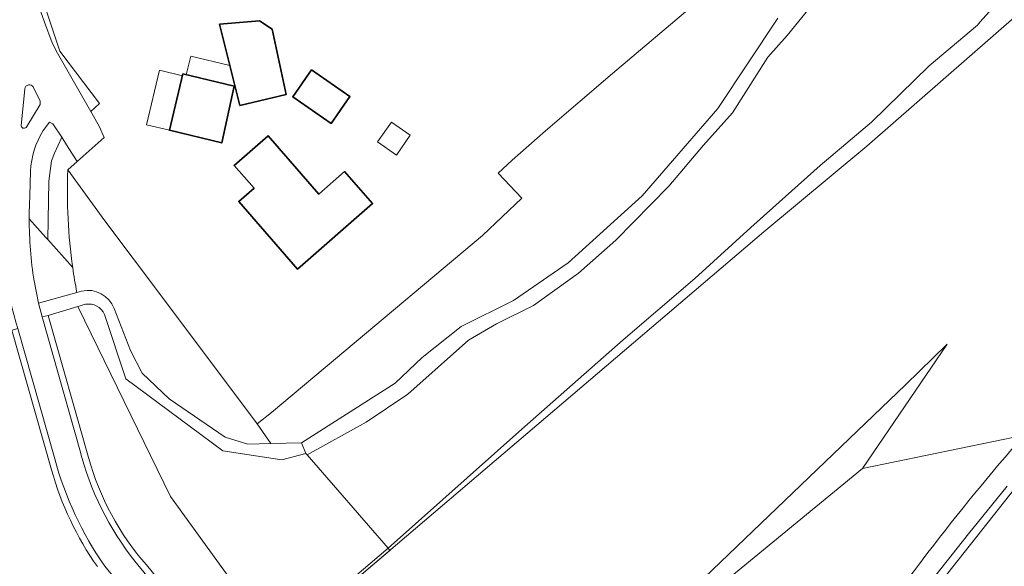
# Model space of a CAD drawing. Extents: x 147051 to 149075, y 463071 to 465537.
# Tile 131 of 229: x 148824 to 148916, y 463763 to 463814. Entities that reach past the tile are written whole.
import ezdxf

# ---------------------------------------------------------------- set-up
doc = ezdxf.new("R2010")
doc.units = 0
doc.header["$LTSCALE"] = 0.5
for name, color, linetype, lineweight in [('B-PV-GR-BEPLANTING_CULTUUR_BOSPLANTSOEN-GV', 252, 'CONTINUOUS', 18), ('B-PV-GR-GROENVOORZIENING-GV', 252, 'CONTINUOUS', 18), ('B-PV-IE-TERREINAFSCHEIDING_KUNSTMATIG_HEKWERK-G', 252, 'CONTINUOUS', 18), ('B-PV-OG-BEBOUWING-GV', 6, 'CONTINUOUS', 35), ('B-PV-OG-BEBOUWING_LUIFEL-GV', 6, 'CONTINUOUS', 18), ('B-PV-OG-TERREIN_BEGROEID-GV', 252, 'CONTINUOUS', 18), ('B-PV-OG-TERREIN_ERF-GV', 252, 'CONTINUOUS', 18), ('B-PV-VH-GESLOTENVERHARDING_ASFALT-GV', 252, 'CONTINUOUS', 18), ('B-PV-VH-ONVERHARD_ZAND-GV', 252, 'CONTINUOUS', 18), ('B-PV-VH-OPENVERHARDING_BETONSTRAATSTEEN-GV', 252, 'CONTINUOUS', 18)]:
    doc.layers.add(name, color=color, linetype=linetype, lineweight=lineweight)

msp = doc.modelspace()

# ---------------------------------------------------------------- linework, layer by layer
at = {"layer": 'B-PV-GR-BEPLANTING_CULTUUR_BOSPLANTSOEN-GV', "flags": 128}
for points in [[(148898.826, 463816.506), (148895.945, 463812.942), (148894.125, 463810.895), (148890.788, 463805.662), (148888.058, 463802.629), (148884.797, 463798.761), (148879.792, 463793.68), (148876.303, 463790.571), (148872.057, 463787.537), (148868.568, 463785.793), (148865.914, 463784.277), (148860.226, 463779.196), (148856.283, 463776.541), (148850.73, 463773.464), (148858.349, 463764.694), (148870.961, 463775.887), (148880.51, 463784.307), (148887.235, 463790.071), (148892.534, 463794.882), (148899.058, 463800.696), (148903.883, 463804.781), (148909.332, 463810.093), (148913.862, 463813.919), (148914.124, 463814.21), (148925.027, 463826.365)], [(148887.577, 463816.207), (148879.477, 463809.365), (148873.177, 463803.977), (148870.028, 463801.22), (148868.724, 463799.987), (148870.958, 463797.64), (148867.234, 463794.108), (148853.409, 463782.504), (148847.359, 463777.467), (148846.009, 463776.389), (148847.319, 463774.54), (148850.188, 463774.62), (148859.013, 463780.219), (148861.554, 463782.646), (148865.231, 463785.566), (148870.161, 463787.993), (148875.318, 463791.557), (148882.294, 463797.851), (148889.423, 463806.079), (148895.073, 463814.573)], [(148827.606, 463803.367), (148826.938, 463801.862)], [(148828.073, 463802.662), (148827.606, 463803.367)], [(148829.076, 463801.092), (148828.073, 463802.662)], [(148826.938, 463801.862), (148826.631, 463801.15)], [(148826.631, 463801.15), (148826.404, 463799.216)], [(148828.185, 463800.306), (148829.076, 463801.092)], [(148831.67, 463795.502), (148828.185, 463800.306)], [(148826.404, 463799.216), (148826.29, 463793.737)], [(148837.11, 463788.297), (148831.67, 463795.502)], [(148826.29, 463793.737), (148828.646, 463791.099)], [(148829.031, 463788.764), (148829.476, 463788.89)], [(148846.009, 463776.389), (148837.11, 463788.297)], [(148830.143, 463773.214), (148826.327, 463786.589), (148825.777, 463786.45), (148829.311, 463773.935)], [(148832.533, 463787.236), (148834.088, 463783.291)], [(148826.955, 463773.089), (148823.465, 463785.359), (148822.902, 463785.196), (148826.642, 463772.065)], [(148834.088, 463783.291), (148835.177, 463781.162)], [(148835.177, 463781.162), (148837.736, 463778.754)], [(148837.736, 463778.754), (148843.009, 463775.151)], [(148847.319, 463774.54), (148846.009, 463776.389)], [(148843.009, 463775.151), (148845.144, 463774.479)], [(148845.144, 463774.479), (148847.319, 463774.54)], [(148918.26, 463775.32), (148903.051, 463772.192), (148875.582, 463749.674), (148871.473, 463745.605), (148870.641, 463745.713), (148870.074, 463745.24)], [(148913.032, 463766.039), (148916.656, 463770.519)], [(148905.815, 463756.911), (148913.032, 463766.039)], [(148834.509, 463763.454), (148843.69, 463752.241), (148844.808, 463750.875)], [(148842.466, 463748.698), (148842.974, 463749.17), (148841.76, 463750.658), (148831.673, 463763.004)], [(148844.808, 463750.875), (148845.327, 463751.145), (148844.136, 463752.608), (148835.583, 463763.115)]]:
    msp.add_lwpolyline(points, dxfattribs=at)
at = {"layer": 'B-PV-GR-BEPLANTING_CULTUUR_BOSPLANTSOEN-GV'}
for points in [[(148828.646, 463791.099, -0.045076), (148828.185, 463800.306)], [(148828.185, 463800.306, 0.045076), (148828.646, 463791.099)], [(148828.646, 463791.099, 0.011601), (148829.031, 463788.764)], [(148829.476, 463788.89, -0.378866), (148832.533, 463787.236)], [(148918.26, 463775.32, 0.035636), (148900.967, 463752.624)], [(148900.967, 463752.624, -0.035636), (148918.26, 463775.32)], [(148829.311, 463773.935, 0.104778), (148834.509, 463763.454)], [(148831.673, 463763.004, -0.088035), (148826.955, 463773.089)], [(148835.583, 463763.115, -0.114479), (148830.143, 463773.214)], [(148826.642, 463772.065, 0.08368), (148830.964, 463762.957)]]:
    msp.add_lwpolyline(points, format="xyb", dxfattribs=at)
at = {"layer": 'B-PV-GR-BEPLANTING_CULTUUR_BOSPLANTSOEN-GV', "flags": 128}
msp.add_lwpolyline([(148903.051, 463772.192), (148911.029, 463783.881), (148907.093, 463780.073), (148882.098, 463756.126), (148875.582, 463749.674)], close=True, dxfattribs=at)
at = {"layer": 'B-PV-GR-GROENVOORZIENING-GV', "flags": 128}
msp.add_lwpolyline([(148858.349, 463764.694), (148854.338, 463761.289), (148847.906, 463755.701), (148849.041, 463754.132), (148849.989, 463753.298), (148850.392, 463753.63), (148850.565, 463753.425), (148850.865, 463754.018), (148854.377, 463760.969), (148858.507, 463764.481)], close=True, dxfattribs=at)
at = {"layer": 'B-PV-IE-TERREINAFSCHEIDING_KUNSTMATIG_HEKWERK-G', "flags": 128}
msp.add_lwpolyline([(148850.392, 463753.63), (148854.377, 463760.969), (148893.759, 463794.465), (148903.44, 463802.518), (148922.547, 463819.222), (148922.806, 463819.47)], dxfattribs=at)
at = {"layer": 'B-PV-OG-BEBOUWING-GV', "flags": 128}
for points in [[(148844.388, 463806.347), (148848.755, 463807.396), (148847.438, 463813.526), (148846.244, 463814.334), (148842.482, 463814.001)], [(148851.14, 463809.717), (148849.371, 463807.18), (148852.988, 463804.66), (148854.756, 463807.196)], [(148843.838, 463808.161), (148839.023, 463809.317), (148837.752, 463804.021), (148842.684, 463802.836)], [(148854.259, 463800.13), (148851.841, 463798.017), (148847.041, 463803.509), (148843.848, 463800.719), (148845.727, 463798.569), (148844.278, 463797.303), (148849.83, 463790.951), (148856.889, 463797.122)]]:
    msp.add_lwpolyline(points, close=True, dxfattribs=at)
at = {"layer": 'B-PV-OG-BEBOUWING_LUIFEL-GV', "flags": 128}
for points in [[(148843.448, 463810.122), (148839.759, 463811.008), (148839.335, 463809.242), (148843.838, 463808.161), (148843.886, 463808.362)], [(148836.822, 463809.678), (148835.589, 463804.54), (148837.752, 463804.021), (148838.985, 463809.159)], [(148859.143, 463801.692), (148860.439, 463803.561), (148858.658, 463804.795), (148857.362, 463802.926)]]:
    msp.add_lwpolyline(points, close=True, dxfattribs=at)
at = {"layer": 'B-PV-OG-TERREIN_BEGROEID-GV', "flags": 128}
for points in [[(148821.052, 463828.017), (148825.974, 463814.199)], [(148827.42, 463811.459), (148823.654, 463822.809)], [(148825.974, 463814.199), (148826.696, 463812.255)], [(148826.696, 463812.255), (148827.199, 463811.261)], [(148827.199, 463811.261), (148830.34, 463805.781)], [(148831.155, 463806.532), (148827.42, 463811.459)], [(148830.34, 463805.781), (148831.155, 463806.532)], [(148826.467, 463804.771), (148825.858, 463803.989)], [(148826.769, 463804.629), (148826.467, 463804.771)], [(148827.606, 463803.367), (148826.769, 463804.629)], [(148826.938, 463801.862), (148827.606, 463803.367)], [(148826.631, 463801.15), (148826.938, 463801.862)], [(148826.404, 463799.216), (148826.631, 463801.15)], [(148824.673, 463800.17), (148824.603, 463797.851)], [(148826.29, 463793.737), (148826.404, 463799.216)], [(148824.548, 463795.69), (148826.121, 463793.926)], [(148826.121, 463793.926), (148824.548, 463795.69)], [(148826.121, 463793.926), (148826.29, 463793.737)], [(148826.29, 463793.737), (148826.121, 463793.926)], [(148828.646, 463791.099), (148826.29, 463793.737)], [(148824.998, 463789.839), (148825.422, 463787.739)], [(148825.422, 463787.739), (148829.031, 463788.764)], [(148829.137, 463787.427), (148826.327, 463786.589)], [(148829.862, 463787.643), (148829.137, 463787.427)], [(148829.137, 463787.427), (148837.84, 463769.568)], [(148837.84, 463769.568), (148829.137, 463787.427)], [(148826.327, 463786.589), (148830.143, 463773.214)], [(148833.654, 463780.632), (148831.631, 463786.698)], [(148826.642, 463772.065), (148822.902, 463785.196)], [(148842.796, 463773.854), (148833.654, 463780.632)], [(148908.82, 463759.479), (148921.864, 463775.996)], [(148848.339, 463773.017), (148842.796, 463773.854)], [(148850.61, 463773.602), (148848.339, 463773.017)], [(148850.73, 463773.464), (148850.61, 463773.602)], [(148858.349, 463764.694), (148850.73, 463773.464)], [(148916.656, 463770.519), (148913.032, 463766.039)], [(148837.84, 463769.568), (148847.906, 463755.701)], [(148847.906, 463755.701), (148837.84, 463769.568)], [(148913.032, 463766.039), (148905.815, 463756.911)], [(148854.338, 463761.289), (148858.349, 463764.694)], [(148835.583, 463763.115), (148844.136, 463752.608)]]:
    msp.add_lwpolyline(points, dxfattribs=at)
at = {"layer": 'B-PV-OG-TERREIN_BEGROEID-GV'}
for points in [[(148825.858, 463803.989, 0.129571), (148824.673, 463800.17)], [(148824.603, 463797.851, 0.013423), (148824.548, 463795.69)], [(148824.548, 463795.69, 0.037262), (148824.998, 463789.839)], [(148829.031, 463788.764, -0.011601), (148828.646, 463791.099)], [(148831.631, 463786.698, 0.347764), (148829.862, 463787.643)], [(148830.143, 463773.214, 0.114479), (148835.583, 463763.115)], [(148830.964, 463762.957, -0.08368), (148826.642, 463772.065)]]:
    msp.add_lwpolyline(points, format="xyb", dxfattribs=at)
at = {"layer": 'B-PV-OG-TERREIN_ERF-GV', "flags": 128}
for points in [[(148801.19, 463840.295), (148808.786, 463839.376), (148813.605, 463837.513), (148816.366, 463835.544), (148820.257, 463831.205), (148823.654, 463822.809), (148827.42, 463811.459), (148831.155, 463806.532), (148830.34, 463805.781)], [(148830.34, 463805.781), (148831.122, 463804.416), (148831.613, 463803.331), (148829.076, 463801.092), (148828.185, 463800.306), (148831.67, 463795.502), (148837.11, 463788.297), (148846.009, 463776.389), (148847.359, 463777.467), (148853.409, 463782.504), (148867.234, 463794.108), (148870.958, 463797.64), (148868.724, 463799.987), (148870.028, 463801.22), (148873.177, 463803.977), (148879.477, 463809.365), (148887.577, 463816.207)]]:
    msp.add_lwpolyline(points, dxfattribs=at)
for points in [[(148844.388, 463806.347), (148842.482, 463814.001), (148846.244, 463814.334), (148847.438, 463813.526), (148848.755, 463807.396)], [(148851.14, 463809.717), (148854.756, 463807.196), (148852.988, 463804.66), (148849.371, 463807.18)], [(148843.838, 463808.161), (148842.684, 463802.836), (148837.752, 463804.021), (148839.023, 463809.317)], [(148854.259, 463800.13), (148856.889, 463797.122), (148849.83, 463790.951), (148844.278, 463797.303), (148845.727, 463798.569), (148843.848, 463800.719), (148847.041, 463803.509), (148851.841, 463798.017)]]:
    msp.add_lwpolyline(points, close=True, dxfattribs=at)
at = {"layer": 'B-PV-VH-GESLOTENVERHARDING_ASFALT-GV', "flags": 128}
for points in [[(148825.858, 463803.989), (148826.467, 463804.771), (148826.769, 463804.629), (148827.606, 463803.367), (148828.073, 463802.662), (148829.076, 463801.092), (148831.613, 463803.331), (148831.122, 463804.416), (148830.34, 463805.781), (148827.199, 463811.261), (148826.696, 463812.255), (148825.974, 463814.199), (148821.052, 463828.017), (148819.561, 463831.321), (148816.133, 463834.874)], [(148823.802, 463804.439), (148824.126, 463807.924)], [(148824.926, 463808.093), (148825.57, 463806.75), (148825.562, 463806.461), (148824.306, 463804.367)], [(148824.603, 463797.851), (148824.673, 463800.17)], [(148829.311, 463773.935), (148825.777, 463786.45), (148825.422, 463787.739), (148824.998, 463789.839)], [(148822.489, 463788.983), (148822.653, 463788.311), (148823.33, 463785.859), (148823.465, 463785.359), (148826.955, 463773.089)], [(148831.673, 463763.004), (148841.76, 463750.658), (148842.974, 463749.17), (148843.778, 463748.184), (148846.073, 463745.365), (148847.997, 463746.975), (148845.709, 463749.773), (148844.808, 463750.875), (148843.69, 463752.241), (148834.509, 463763.454)]]:
    msp.add_lwpolyline(points, dxfattribs=at)
at = {"layer": 'B-PV-VH-GESLOTENVERHARDING_ASFALT-GV'}
for points in [[(148824.126, 463807.924, -0.68147), (148824.926, 463808.093)], [(148824.306, 463804.367, -0.781667), (148823.802, 463804.439)], [(148824.673, 463800.17, -0.129571), (148825.858, 463803.989)], [(148824.548, 463795.69, -0.013423), (148824.603, 463797.851)], [(148824.998, 463789.839, -0.037262), (148824.548, 463795.69)], [(148834.509, 463763.454, -0.104778), (148829.311, 463773.935)], [(148826.955, 463773.089, 0.088035), (148831.673, 463763.004)]]:
    msp.add_lwpolyline(points, format="xyb", dxfattribs=at)
at = {"layer": 'B-PV-VH-ONVERHARD_ZAND-GV', "flags": 128}
for points in [[(148895.073, 463814.573), (148889.423, 463806.079), (148882.294, 463797.851), (148875.318, 463791.557), (148870.161, 463787.993), (148865.231, 463785.566), (148861.554, 463782.646), (148859.013, 463780.219), (148850.188, 463774.62), (148850.61, 463773.602), (148850.73, 463773.464), (148856.283, 463776.541), (148860.226, 463779.196), (148865.914, 463784.277), (148868.568, 463785.793), (148872.057, 463787.537), (148876.303, 463790.571), (148879.792, 463793.68), (148884.797, 463798.761), (148888.058, 463802.629), (148890.788, 463805.662), (148894.125, 463810.895), (148895.945, 463812.942), (148898.826, 463816.506)], [(148829.031, 463788.764), (148825.422, 463787.739)], [(148829.476, 463788.89), (148829.031, 463788.764)], [(148825.422, 463787.739), (148825.777, 463786.45)], [(148826.327, 463786.589), (148829.137, 463787.427)], [(148829.137, 463787.427), (148829.862, 463787.643)], [(148825.777, 463786.45), (148826.327, 463786.589)], [(148831.631, 463786.698), (148833.654, 463780.632)], [(148834.088, 463783.291), (148832.533, 463787.236)], [(148835.177, 463781.162), (148834.088, 463783.291)], [(148837.736, 463778.754), (148835.177, 463781.162)], [(148833.654, 463780.632), (148842.796, 463773.854)], [(148843.009, 463775.151), (148837.736, 463778.754)], [(148845.144, 463774.479), (148843.009, 463775.151)], [(148847.319, 463774.54), (148845.144, 463774.479)], [(148850.188, 463774.62), (148847.319, 463774.54)], [(148850.61, 463773.602), (148850.188, 463774.62)], [(148842.796, 463773.854), (148848.339, 463773.017)], [(148848.339, 463773.017), (148850.61, 463773.602)]]:
    msp.add_lwpolyline(points, dxfattribs=at)
at = {"layer": 'B-PV-VH-ONVERHARD_ZAND-GV'}
for points in [[(148832.533, 463787.236, 0.378866), (148829.476, 463788.89)], [(148829.862, 463787.643, -0.347764), (148831.631, 463786.698)]]:
    msp.add_lwpolyline(points, format="xyb", dxfattribs=at)
at = {"layer": 'B-PV-VH-OPENVERHARDING_BETONSTRAATSTEEN-GV', "flags": 128}
for points in [[(148824.126, 463807.924), (148823.802, 463804.439)], [(148825.57, 463806.75), (148824.926, 463808.093)], [(148824.306, 463804.367), (148825.562, 463806.461)], [(148825.562, 463806.461), (148825.57, 463806.75)], [(148921.864, 463775.996), (148908.82, 463759.479)]]:
    msp.add_lwpolyline(points, dxfattribs=at)
at = {"layer": 'B-PV-VH-OPENVERHARDING_BETONSTRAATSTEEN-GV'}
for points in [[(148824.926, 463808.093, 0.68147), (148824.126, 463807.924)], [(148823.802, 463804.439, 0.781667), (148824.306, 463804.367)]]:
    msp.add_lwpolyline(points, format="xyb", dxfattribs=at)

doc.saveas('drawing.dxf')
